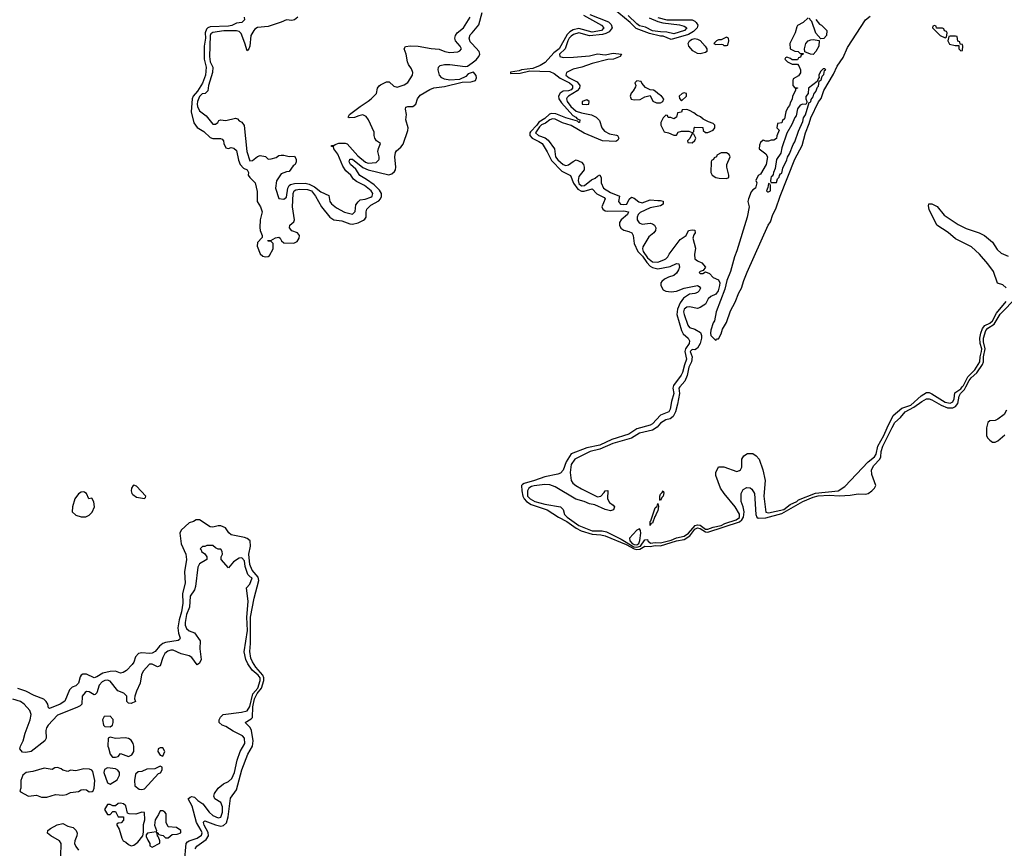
# Model space of a CAD drawing. Header units: inches. Extents: x 2710684 to 2828758, y 857022 to 965663.
# Tile 149 of 256: x 2746563 to 2754040, y 896494 to 902791. Entities that reach past the tile are written whole.
import ezdxf

# ---------------------------------------------------------------- set-up
doc = ezdxf.new("R2010")
doc.units = ezdxf.units.IN
doc.header["$MEASUREMENT"] = 0
for name, color, linetype in [('C7849', 7, 'Continuous'), ('C7859', 7, 'Continuous'), ('C7940', 7, 'Continuous'), ('C7950', 7, 'Continuous')]:
    doc.layers.add(name, color=color, linetype=linetype)

msp = doc.modelspace()

# ---------------------------------------------------------------- linework, layer by layer
at = {"layer": 'C7849', "color": 4}
for points, elevation in [([(2747050, 899202.7), (2747030, 899200.7), (2747010, 899187.6), (2746982.7, 899150), (2746964.2, 899090), (2746962.3, 899050), (2746990, 899025.2), (2747030, 899012.3), (2747065.7, 899014.3), (2747090, 899024.6), (2747112.7, 899047.3), (2747130.9, 899089.1), (2747127.3, 899127.3), (2747110, 899155.3), (2747088.7, 899150), (2747069.4, 899189.4), (2747058.9, 899198.9)], 4), ([(2747430, 899253.6), (2747424, 899250), (2747413, 899230), (2747408.9, 899210), (2747414.4, 899190), (2747421.6, 899181.6), (2747450, 899162.3), (2747510, 899151.3), (2747519.3, 899160.7), (2747521.2, 899170), (2747450, 899247)], 4), ([(2747250, 897497.2), (2747204, 897496), (2747191, 897470), (2747201, 897430), (2747210, 897421), (2747250, 897418), (2747268.9, 897431.1), (2747274, 897450), (2747272.1, 897472.1)], 12), ([(2747250, 897338), (2747234, 897330), (2747232, 897270), (2747238.8, 897258.8), (2747251.3, 897210), (2747267.9, 897187.9), (2747290, 897186.8), (2747310, 897192), (2747330, 897214), (2747390, 897191.3), (2747416, 897204), (2747429, 897231), (2747429.2, 897270), (2747425.2, 897290), (2747410, 897315.3), (2747390, 897329), (2747365.4, 897334.6), (2747290, 897328)], 12), ([(2747650, 897258), (2747630, 897258), (2747614, 897250), (2747612, 897230), (2747630, 897202), (2747650, 897194), (2747666, 897230)], 12), ([(2746850, 897109.2), (2746830, 897105.2), (2746810, 897093.2), (2746750, 897102), (2746662.5, 897077.5), (2746612, 897070), (2746586, 897050), (2746571, 897010), (2746571.3, 896950), (2746564.7, 896930), (2746570, 896922), (2746630, 896891.3), (2746690, 896898), (2746730, 896882), (2746770, 896882), (2746836.4, 896903.6), (2746890, 896898), (2746918, 896902), (2746950, 896918), (2747010, 896926), (2747030, 896938), (2747050, 896942), (2747070, 896938), (2747090, 896922.8), (2747114.8, 896925.2), (2747122, 896930), (2747129, 896950), (2747132.7, 897010), (2747118.4, 897078.4), (2747110, 897089), (2747094.5, 897094.5), (2747050, 897097), (2746990, 897082), (2746950, 897088), (2746930, 897078), (2746890, 897088.7), (2746878.4, 897098.4)], 12), ([(2747230, 897105.2), (2747208.1, 897091.9), (2747202.8, 897070), (2747230, 896992), (2747250, 896982), (2747304.7, 897015.3), (2747322, 897050), (2747322, 897070), (2747309.1, 897089.1), (2747290, 897099)], 12), ([(2747630, 897118), (2747590, 897098), (2747530, 897095.3), (2747490, 897078), (2747463.6, 897076.4), (2747442, 897058), (2747436, 897010), (2747438, 896970), (2747470, 896942.8), (2747490, 896940.7), (2747510, 896946.8), (2747618, 897062), (2747632.9, 897067.1), (2747646, 897090), (2747646, 897110)], 12), ([(2747330, 896837.2), (2747310, 896834), (2747290, 896818), (2747270, 896818), (2747250, 896828), (2747230, 896828), (2747206.8, 896790), (2747230, 896752), (2747250, 896752), (2747270, 896774), (2747290, 896774), (2747310, 896734), (2747352.7, 896732.7), (2747352, 896708), (2747332.7, 896687.3), (2747310, 896686), (2747302, 896678), (2747302, 896670), (2747319.6, 896639.6), (2747338, 896570), (2747350, 896552), (2747370, 896542), (2747390, 896522), (2747410, 896514), (2747430, 896518), (2747460.2, 896539.8), (2747498, 896590), (2747503.1, 896616.9), (2747504.7, 896675.3), (2747514, 896710), (2747510, 896766), (2747490, 896768), (2747446.4, 896753.6), (2747395.3, 896755.3), (2747382, 896762), (2747370, 896818), (2747352.5, 896832.5)], 12), ([(2747650, 896778), (2747630, 896778), (2747618, 896750), (2747591, 896710), (2747586, 896670), (2747602, 896630), (2747599.6, 896620.4), (2747534, 896610), (2747523.6, 896596.4), (2747523.6, 896583.6), (2747535.3, 896555.3), (2747552, 896530), (2747552.7, 896512.7), (2747570, 896502), (2747627.3, 896532.7), (2747628, 896550), (2747618, 896578), (2747610, 896586), (2747608, 896608), (2747602, 896618), (2747614, 896610), (2747618, 896598), (2747651.6, 896591.6), (2747670, 896574), (2747690, 896574), (2747720.4, 896599.6), (2747758, 896602), (2747787.3, 896612.7), (2747788, 896630), (2747752.9, 896652.9), (2747690, 896658), (2747675.3, 896690), (2747676.4, 896756.4), (2747666, 896770)], 12)]:
    msp.add_lwpolyline(points, close=True, dxfattribs=dict(at, elevation=elevation))
for points, elevation in [([(2747895.1, 896490), (2747909.5, 896510), (2747979.6, 896560.4), (2747998.2, 896590), (2747995, 896615), (2747963.5, 896670), (2747959.3, 896690), (2747962.5, 896697.5), (2747970, 896702.8), (2748050, 896671.7), (2748090, 896663.6), (2748112.1, 896667.9), (2748133, 896687), (2748146, 896734), (2748163.9, 896876.1), (2748210, 896938), (2748249.8, 897090.2), (2748296.9, 897210), (2748331.5, 897270), (2748337.4, 897310), (2748324.2, 897390), (2748313.3, 897413.3), (2748275.3, 897450), (2748322, 897478), (2748330, 897487.3), (2748333.4, 897570), (2748346.8, 897630), (2748367.2, 897670), (2748398.5, 897710), (2748416.9, 897770), (2748416.9, 897790), (2748409.1, 897810), (2748356.5, 897870), (2748330.6, 897910.6), (2748319.4, 897939.4), (2748311.4, 897990), (2748315.7, 898050), (2748316.1, 898250), (2748343.9, 898396.1), (2748378.3, 898530), (2748375.1, 898555.1), (2748327.6, 898607.6), (2748309.9, 898650), (2748304.1, 898730), (2748315.8, 898790), (2748313.2, 898830), (2748290, 898848.5), (2748270, 898856.2), (2748170, 898877.2), (2748151.4, 898891.4), (2748126, 898930), (2748090, 898944.2), (2748070, 898945.1), (2748030, 898934.7), (2748010, 898936.9), (2747930, 898991), (2747904.7, 898990), (2747883, 898977), (2747850, 898967.3), (2747790, 898912.8), (2747780.1, 898890), (2747789, 898809), (2747824.9, 898730), (2747830.4, 898690), (2747815.6, 898595.6), (2747819.6, 898510), (2747800.9, 898430), (2747802, 898358), (2747792, 898290), (2747773.6, 898230), (2747764, 898170), (2747768.7, 898128.7), (2747781, 898090), (2747778, 898082), (2747767.1, 898072.9), (2747670, 898059.1), (2747650, 898051), (2747625.3, 898030), (2747591.3, 897988.7), (2747570, 897976.9), (2747550, 897973.7), (2747490, 897980.7), (2747465.3, 897974.7), (2747444, 897950), (2747430, 897908), (2747418, 897890), (2747374.4, 897845.6), (2747350, 897829.2), (2747330, 897824), (2747290, 897839), (2747250, 897838.4), (2747194.7, 897825.3), (2747150, 897797), (2747130, 897789.4), (2747070, 897818), (2747042.5, 897817.5), (2747030.3, 897809.7), (2747023.4, 897796.6), (2747010, 897749.3), (2746990.7, 897730), (2746962.5, 897717.5), (2746942.2, 897697.8), (2746907.2, 897612.8), (2746870, 897589.5), (2746790, 897555.3), (2746781.2, 897561.2), (2746777.2, 897590), (2746765.2, 897610), (2746747.5, 897627.5), (2746674.1, 897654.2), (2746610, 897689.5), (2746550, 897709.6)], 4), ([(2747813.6, 896390), (2747827.8, 896530), (2747837.5, 896542.5), (2747850, 896551.8), (2747910, 896570.4), (2747944.9, 896595.1), (2747949.5, 896610.5), (2747942.3, 896630), (2747906, 896690), (2747874.1, 896814.2), (2747842, 896870), (2747857.2, 896882.8), (2747870, 896886.8), (2747890, 896882.8), (2747917.3, 896857.3), (2747953.1, 896833.1), (2748001.3, 896770), (2748030, 896743.1), (2748070, 896724.9), (2748090, 896730.8), (2748103.6, 896770), (2748104.2, 896810), (2748090, 896842.7), (2748044, 896870), (2748037.2, 896890), (2748042.7, 896910), (2748069.6, 896950.4), (2748110, 896982.8), (2748150, 897000.7), (2748174.3, 897025.7), (2748195.4, 897070), (2748215.8, 897164.2), (2748237.6, 897230), (2748273, 897290), (2748271.5, 897330), (2748256, 897350), (2748183.9, 897383.9), (2748130, 897419.5), (2748102, 897430), (2748078, 897450), (2748078, 897470), (2748088, 897490), (2748109.3, 897510.7), (2748248.2, 897528.2), (2748290, 897539.1), (2748310, 897570.7), (2748332.8, 897667.2), (2748372.7, 897710), (2748389.7, 897770), (2748388.2, 897790), (2748373.3, 897810), (2748328, 897848), (2748295.9, 897895.9), (2748280.4, 897930), (2748268.2, 897988.2), (2748293, 898150), (2748288.8, 898250), (2748298.7, 898370), (2748285.6, 898474.4), (2748310, 898502), (2748328, 898550), (2748314.8, 898554.8), (2748295.5, 898575.5), (2748275.2, 898635.2), (2748270, 898678), (2748250, 898702), (2748230, 898699), (2748187.9, 898672.1), (2748150, 898626), (2748094, 898690), (2748094, 898710), (2748104, 898730), (2748102, 898750), (2748090, 898768), (2748070, 898768), (2748050, 898778), (2748030, 898795.3), (2747984.7, 898795.3), (2747970, 898788), (2747952.7, 898787.3), (2747934, 898770), (2747942, 898762), (2747944.7, 898750), (2747970, 898732), (2747984.7, 898710), (2747984.7, 898690), (2747930, 898655.1), (2747917.1, 898630), (2747897.5, 898482.5), (2747890, 898458), (2747858, 898410), (2747853.4, 898326.6), (2747829, 898270), (2747818.7, 898210), (2747819.5, 898190), (2747830, 898164.9), (2747850, 898146), (2747890, 898131), (2747934.4, 898070), (2747932.2, 898010), (2747942, 897930), (2747930, 897902), (2747910, 897888.7), (2747870, 897944), (2747850, 897957.2), (2747790, 897972.3), (2747730, 898000.7), (2747710, 898000.7), (2747687.4, 897992.6), (2747666.4, 897973.6), (2747650, 897945.2), (2747630, 897882), (2747610, 897874), (2747570, 897893.2), (2747550, 897893.2), (2747499.9, 897840.1), (2747487.5, 897812.5), (2747479.3, 897750), (2747450, 897688), (2747438.8, 897650), (2747436, 897630), (2747442, 897610), (2747410, 897595.3), (2747390, 897598), (2747378, 897610), (2747377.2, 897650), (2747370, 897659), (2747354, 897674), (2747309.6, 897689.6), (2747250, 897765.1), (2747230, 897772.8), (2747210, 897769.6), (2747190, 897758), (2747167.4, 897732.6), (2747150, 897675.3), (2747137.1, 897662.9), (2747130, 897659.3), (2747090, 897683.7), (2747070, 897686), (2747061.7, 897678.3), (2747038.8, 897650), (2747034.8, 897590), (2747022, 897578), (2746996.3, 897563.7), (2746850, 897507), (2746779.5, 897430), (2746767.2, 897410), (2746763.1, 897390), (2746764.4, 897330), (2746753, 897310), (2746650, 897229.5), (2746610, 897220.9), (2746585.1, 897225.1), (2746564.5, 897250), (2746569.5, 897270), (2746589.7, 897310.3), (2746605.7, 897370), (2746644, 897470), (2746651.5, 897510), (2746641, 897541), (2746597.2, 897590), (2746570, 897609.4), (2746510, 897627.3)], 8), ([(2746875.1, 896435.1), (2746878, 896530), (2746865.2, 896550), (2746799, 896590), (2746775.3, 896610), (2746778, 896630), (2746796.5, 896643.5), (2746847.2, 896672.8), (2746890, 896682.8), (2746930, 896662.8), (2746970, 896651), (2746991, 896630), (2746998.8, 896610), (2746997.3, 896590), (2746982, 896550), (2746980.5, 896530), (2746988.8, 896508.8), (2747010, 896479.1)], 8)]:
    msp.add_lwpolyline(points, dxfattribs=dict(at, elevation=elevation))
at = {"layer": 'C7859', "color": 4}
for points, elevation in [([(2751525.6, 900000), (2751524.2, 899990), (2751532, 899950), (2751512.4, 899890), (2751502.3, 899830), (2751491.8, 899810), (2751430, 899784.8), (2751370, 899720.4), (2751350, 899709.8), (2751250, 899681.2), (2751190, 899640.7), (2751059, 899601), (2750970, 899557.8), (2750870, 899537.3), (2750750, 899491.2), (2750714, 899430), (2750691.5, 899368.5), (2750670, 899344.4), (2750650, 899336.5), (2750550, 899317.7), (2750471.9, 899288.1), (2750394.4, 899265.6), (2750382, 899258), (2750375.2, 899250), (2750375.3, 899210), (2750383, 899170), (2750393.9, 899150), (2750412.2, 899130), (2750447.8, 899107.8), (2750570, 899067.3), (2750654.6, 899010), (2750718.7, 898978.7), (2750790, 898926.6), (2750826.9, 898906.9), (2750910, 898880.7), (2750975.3, 898875.3), (2751010, 898867.5), (2751170, 898802.7), (2751229.7, 898769.7), (2751250, 898765.8), (2751271.8, 898768.2), (2751310, 898789.5), (2751350, 898786.7), (2751390, 898795), (2751430, 898793.6), (2751550, 898829.5), (2751610, 898840.6), (2751651.1, 898868.9), (2751690, 898918.3), (2751710, 898928.4), (2751730, 898925), (2751770, 898898.4), (2751790, 898897.7), (2752030, 898976), (2752047, 898990), (2752059, 899010), (2752064.2, 899050), (2752058.5, 899090), (2752043.2, 899130), (2752041.2, 899190), (2752058.3, 899221.7), (2752084, 899236), (2752110, 899232.6), (2752123, 899223), (2752143.5, 899190), (2752153.7, 899030), (2752161.3, 899010), (2752170, 899003.5), (2752230, 899005.9), (2752350, 899039.3), (2752510, 899129), (2752590, 899161.8), (2752627.6, 899172.4), (2752710, 899177.9), (2752790, 899171.9), (2752870, 899178.4), (2752930, 899188.6), (2752990, 899186), (2753006, 899190), (2753034.3, 899210), (2753053.6, 899230), (2753065.1, 899250), (2753034.5, 899334.5), (2753032.3, 899370), (2753050, 899402.4), (2753094.2, 899450), (2753102.8, 899470), (2753105.5, 899510), (2753117.4, 899550), (2753187.6, 899692.4), (2753210, 899728.8), (2753251.8, 899768.2), (2753288.1, 899811.9), (2753353.7, 899846.3), (2753413.6, 899890), (2753450, 899909.1), (2753470, 899909.1), (2753490, 899901.3), (2753562, 899862), (2753610, 899841.6), (2753650, 899842.2), (2753670, 899852.7), (2753686.3, 899873.7), (2753696.4, 899930), (2753708.5, 899950), (2753739.2, 899980.8), (2753749, 900000)], 4), ([(2751577.2, 900000), (2751568.8, 899990), (2751573.4, 899950), (2751558.3, 899870), (2751542.7, 899810), (2751525.2, 899774.8), (2751503, 899757), (2751470, 899749.4), (2751450, 899738.4), (2751430, 899723.7), (2751404.8, 899695.2), (2751370, 899672.8), (2751270, 899649.6), (2751208.6, 899611.4), (2751068, 899570), (2750970, 899526.4), (2750894.8, 899510), (2750779.1, 899450), (2750750.4, 899410), (2750743, 899350), (2750750.8, 899290), (2750762.8, 899270), (2750786, 899250), (2750830, 899224.9), (2750950, 899165.5), (2750975.3, 899170), (2751002.7, 899197.3), (2751010, 899211.3), (2751030, 899214), (2751027.3, 899150), (2751042.8, 899122.8), (2751070, 899102.8), (2751079.1, 899090), (2751073.4, 899066.6), (2751050, 899059.5), (2751009.7, 899069.7), (2750930, 899104.2), (2750890, 899111.8), (2750848.7, 899130), (2750787.2, 899147.2), (2750630, 899242), (2750590, 899257), (2750550, 899258.4), (2750470, 899249.6), (2750450, 899242.9), (2750430.7, 899230), (2750419.3, 899210), (2750419.5, 899170), (2750439.1, 899150), (2750474.8, 899130), (2750552, 899110), (2750671.3, 899090), (2750691, 899070), (2750699.3, 899030), (2750720.4, 899010), (2750810, 898946.4), (2750910, 898907.8), (2750985.6, 898905.6), (2751018.2, 898898.2), (2751130, 898844), (2751226.3, 898786.3), (2751250, 898781.4), (2751276.8, 898790), (2751310, 898839.1), (2751330, 898841), (2751333.4, 898830), (2751353.9, 898813.9), (2751390, 898819), (2751430, 898816), (2751450, 898820.5), (2751510, 898836.1), (2751550, 898852.3), (2751610, 898865.3), (2751642.5, 898890), (2751691.6, 898948.4), (2751710, 898952.9), (2751730, 898949.5), (2751770, 898920.1), (2751790, 898918.9), (2751830, 898934.6), (2751890, 898947.2), (2751917.2, 898962.8), (2752003.7, 898990), (2752030, 899008), (2752030, 899034), (2751997.2, 899090), (2751913.2, 899190), (2751885.2, 899230), (2751850, 899326), (2751848.7, 899350), (2751870, 899392), (2751910, 899392), (2752010, 899358), (2752030, 899364.7), (2752038, 899370), (2752048, 899390), (2752048.4, 899451.6), (2752063.1, 899476.9), (2752090, 899494), (2752130, 899494), (2752156.9, 899476.9), (2752178, 899450), (2752206, 899370), (2752224.7, 899290), (2752214.8, 899170), (2752230, 899047.7), (2752250, 899044.2), (2752367, 899070), (2752414.2, 899105.8), (2752464.7, 899130), (2752478.3, 899141.7), (2752605.9, 899194.1), (2752778, 899210), (2752830, 899244.7), (2753006, 899430), (2753055.8, 899470), (2753066.6, 899490), (2753078.7, 899550), (2753124.5, 899630), (2753149.8, 899690), (2753197.6, 899782.4), (2753261.4, 899838.6), (2753330, 899862.5), (2753410, 899931.5), (2753450, 899957.1), (2753470, 899958), (2753490, 899948.8), (2753590, 899885.6), (2753630, 899876.9), (2753650, 899886), (2753658.8, 899910), (2753664.9, 899955.1), (2753710, 899986.8), (2753721.3, 900000)], 8), ([(2754057.6, 899822.4), (2754038.4, 899790), (2753990, 899754.8), (2753970, 899746), (2753930, 899743.5), (2753914, 899730), (2753904.2, 899690), (2753905.2, 899630), (2753912.7, 899612.7), (2753930, 899594.9), (2753950, 899580.5), (2753970, 899580.5), (2753990, 899590.5), (2754043.6, 899636.4)], 4)]:
    msp.add_lwpolyline(points, dxfattribs=dict(at, elevation=elevation))
for points, elevation in [([(2751430, 899138), (2751424.7, 899144.7), (2751425.1, 899170), (2751430, 899184.7), (2751443.2, 899196.8), (2751450, 899211), (2751455.5, 899195.5), (2751450.6, 899170.6), (2751439.8, 899160.2)], 8), ([(2751350, 898946), (2751350, 898978), (2751356.5, 898983.5), (2751390, 899082), (2751404.7, 899095.3), (2751410, 899114), (2751413.2, 899093.2), (2751410, 899058), (2751398.5, 899041.5), (2751390, 899015.3), (2751385.4, 899014.6), (2751370, 898965.2), (2751358, 898962)], 8), ([(2751270, 898921.2), (2751250, 898912.3), (2751194.9, 898850), (2751195.6, 898830), (2751215.2, 898810), (2751230, 898802.6), (2751250, 898800.8), (2751264.8, 898810), (2751272.6, 898832.6), (2751279.7, 898890), (2751278, 898910)], 12)]:
    msp.add_lwpolyline(points, close=True, dxfattribs=dict(at, elevation=elevation))
at = {"layer": 'C7940', "color": 4}
for points, elevation in [([(2748268.5, 902810), (2748270.6, 902790), (2748251.4, 902768.6), (2748210, 902764.2), (2748173.6, 902746.4), (2748150, 902741.2), (2748010, 902737.3), (2747991.1, 902728.9), (2747982, 902718), (2747973, 902690), (2747974.5, 902650), (2747963.2, 902590), (2747964.6, 902490), (2747979.7, 902430), (2747973.2, 902370), (2747952.6, 902307.4), (2747913.3, 902246.7), (2747881.8, 902210), (2747872.3, 902190), (2747866.3, 902090), (2747886.7, 902006.7), (2747911.8, 901971.8), (2747961.4, 901941.4), (2748010, 901894.4), (2748030, 901887.2), (2748087.3, 901887.3), (2748102, 901882), (2748110.8, 901870.8), (2748114.8, 901850), (2748130, 901818), (2748150, 901811), (2748170, 901818.8), (2748190, 901814.8), (2748210, 901798), (2748224, 901724), (2748238.8, 901690), (2748263, 901663), (2748291, 901650), (2748301, 901630), (2748298.8, 901610), (2748310, 901591.3), (2748350.9, 901550.9), (2748366.2, 901486.2), (2748366, 901410), (2748391.7, 901370), (2748404.9, 901330), (2748390.5, 901270), (2748388, 901212), (2748388.5, 901190), (2748404.7, 901150), (2748403.6, 901136.4), (2748370, 901097.2), (2748367.9, 901070), (2748390, 901010.6), (2748410, 900993), (2748430, 900987.7), (2748450, 900990.8), (2748460.9, 900999.1), (2748489.2, 901050), (2748488, 901090), (2748470, 901108), (2748451.3, 901108.7), (2748447.3, 901112.7), (2748470, 901112), (2748505.6, 901134.4), (2748530, 901138), (2748542, 901130), (2748551.3, 901110), (2748570, 901096), (2748646.3, 901093.7), (2748670, 901106), (2748685.2, 901130), (2748689, 901150), (2748674, 901170), (2748630, 901185.2), (2748613.2, 901210), (2748615.3, 901230), (2748644.1, 901255.9), (2748649.5, 901270.5), (2748635.8, 901370), (2748636.8, 901416.8), (2748639.8, 901470), (2748648.6, 901491.4), (2748661.3, 901498.7), (2748690, 901503), (2748750, 901500.6), (2748778.9, 901490), (2748810.2, 901450), (2748854.4, 901370), (2748918.4, 901290), (2748950, 901270.3), (2749010, 901262.7), (2749070, 901239.7), (2749090, 901237.8), (2749132.9, 901247.1), (2749173.6, 901266.4), (2749184.1, 901275.9), (2749193.7, 901290), (2749193.5, 901330), (2749198.3, 901350), (2749230, 901382.7), (2749290, 901413.7), (2749304, 901430), (2749311.7, 901448.3), (2749309.8, 901470), (2749295.3, 901495.3), (2749254.7, 901534.7), (2749197.3, 901577.3), (2749147.1, 901607.1), (2749114.7, 901654.7), (2749075.6, 901690), (2749065.4, 901710), (2749069.7, 901730.3), (2749090, 901730.3), (2749168.2, 901668.2), (2749210, 901650.2), (2749367, 901613), (2749390, 901620.5), (2749410, 901637.3), (2749417.6, 901650), (2749420.5, 901670), (2749411.1, 901750), (2749418, 901782), (2749424.9, 901795.1), (2749458, 901822), (2749475.4, 901844.6), (2749511, 901950), (2749514.5, 901970), (2749496.4, 902030), (2749500.5, 902070), (2749492.7, 902110), (2749494.6, 902125.4), (2749510, 902130.8), (2749550, 902131), (2749571.3, 902148.7), (2749585.2, 902190), (2749603.9, 902216.1), (2749678.9, 902261.1), (2749707.2, 902272.8), (2749790, 902282.3), (2749923.2, 902316.8), (2749990, 902318.7), (2750000, 902322)], 4), ([(2748674.8, 902810), (2748650, 902789.4), (2748630, 902786), (2748590, 902789.2), (2748548.8, 902771.2), (2748450, 902739.6), (2748370, 902731.1), (2748350, 902719.6), (2748340.4, 902710), (2748319.3, 902670), (2748310.6, 902590), (2748302.8, 902570), (2748290, 902554), (2748273.1, 902613.1), (2748245.1, 902685.1), (2748230, 902700.7), (2748210, 902705.1), (2748113.5, 902706.5), (2748030, 902693.5), (2748015.9, 902684.1), (2748009.3, 902670), (2748004, 902510), (2748010, 902471), (2748028.8, 902430), (2748028.5, 902390), (2747997.1, 902290), (2747990.8, 902250), (2747971.3, 902230), (2747950, 902226.6), (2747930, 902206.6), (2747913.7, 902170), (2747910.4, 902150), (2747914.4, 902130), (2747930, 902097.3), (2747979.1, 902059.1), (2748030, 901998), (2748050, 901998), (2748068, 902010), (2748075.3, 902024.7), (2748089, 902031), (2748130, 902024.9), (2748202, 902042), (2748218, 902038), (2748230, 902022), (2748250, 902012), (2748267.3, 901987.3), (2748288.8, 901790), (2748310, 901718.8), (2748330, 901721), (2748370, 901751.3), (2748390, 901758), (2748430, 901752), (2748450, 901732), (2748472.7, 901732.7), (2748510, 901744.7), (2748530, 901758), (2748550, 901762), (2748570, 901762), (2748610, 901752), (2748650, 901754), (2748662, 901730), (2748662, 901710), (2748654, 901690), (2748639.6, 901680.4), (2748610, 901638), (2748590, 901635.3), (2748550, 901619), (2748514, 901566), (2748506.8, 901510), (2748532, 901432), (2748570, 901426.8), (2748590, 901441), (2748599.5, 901510), (2748609.6, 901530.4), (2748621, 901539), (2748650, 901546.7), (2748732, 901548), (2748760.3, 901540.3), (2748801.2, 901521.2), (2748850, 901483.8), (2748910, 901454.8), (2748918.8, 901410), (2748930, 901391.3), (2748970, 901361), (2749030, 901327.3), (2749090, 901312), (2749110, 901334), (2749116.5, 901383.5), (2749132.5, 901407.5), (2749150, 901421), (2749186.8, 901426.8), (2749230, 901443), (2749241.2, 901450), (2749246, 901470), (2749232.3, 901490), (2749181.2, 901530), (2749120.8, 901560.8), (2749098.4, 901578.4), (2749077.2, 901610), (2749041.2, 901641.2), (2749017.4, 901677.4), (2748979, 901770), (2748948, 901810), (2748946, 901826), (2748930, 901828), (2748930, 901834), (2748950, 901834), (2748958, 901842), (2748986.3, 901853.7), (2749033.8, 901853.8), (2749050, 901847.7), (2749130, 901755.5), (2749190, 901707), (2749210, 901700.4), (2749270, 901706.8), (2749290, 901724.7), (2749294, 901730), (2749294, 901750), (2749283.7, 901790), (2749287.2, 901812.8), (2749302, 901850), (2749274, 901870), (2749260.9, 901890), (2749254.5, 901910), (2749255.1, 901935.1), (2749213.2, 902030), (2749194.9, 902054.9), (2749170, 902067), (2749138.8, 902061.2), (2749106.6, 902046.6), (2749064.7, 902044.7), (2749058, 902050), (2749069, 902070), (2749148.2, 902131.8), (2749210, 902170.6), (2749231.2, 902188.8), (2749273.2, 902230), (2749281.2, 902270), (2749292.5, 902287.5), (2749304.1, 902295.9), (2749350, 902318.8), (2749370, 902318.8), (2749405.7, 902285.7), (2749430, 902279.3), (2749483.9, 902296.1), (2749510, 902314), (2749546, 902370), (2749549.2, 902390), (2749538, 902418), (2749515.3, 902450), (2749508.7, 902470), (2749499, 902530), (2749482, 902570), (2749494, 902586), (2749530, 902593.4), (2749590, 902590.8), (2749689.1, 902570.9), (2749750, 902566.8), (2749792, 902550), (2749830, 902542), (2749890, 902547.7), (2749904.7, 902555.3), (2749918, 902570), (2749908.7, 902590), (2749873.2, 902630), (2749868.7, 902650), (2749873.2, 902670), (2749885.2, 902690), (2749934, 902730), (2749985.3, 902810)], 8), ([(2750000, 902606.4), (2749983.7, 902623.7), (2749975.4, 902650), (2749985.3, 902674.7), (2750000, 902692)], 4), ([(2750000, 902389.2), (2749970, 902379), (2749950, 902359.3), (2749903.4, 902336.6), (2749830, 902332), (2749790, 902338.3), (2749769.7, 902349.7), (2749751.3, 902370), (2749740.5, 902410), (2749744.5, 902430), (2749756.9, 902443.1), (2749790, 902450.4), (2749830, 902450.4), (2749946, 902434), (2749963.2, 902436.8), (2750000, 902464)], 4)]:
    msp.add_lwpolyline(points, dxfattribs=dict(at, elevation=elevation))
at = {"layer": 'C7950', "color": 4}
for points, elevation in [([(2751410, 902808.5), (2751478, 902790), (2751670, 902788.8), (2751690, 902780.4), (2751701.6, 902770), (2751712.4, 902750), (2751708.2, 902730), (2751679.3, 902700.7), (2751642.2, 902677.8), (2751510, 902641.3), (2751450, 902666.6), (2751430, 902666.9), (2751344.9, 902684.9), (2751244.6, 902724.6), (2751199.8, 902770), (2751070, 902875.1)], 8), ([(2750000, 902692), (2750050, 902751), (2750075.5, 902844.5)], 4), ([(2750844.2, 902824.2), (2750982.4, 902750), (2750999.5, 902730), (2750982, 902710), (2750910, 902696.5), (2750810, 902723.9), (2750765.9, 902714.1), (2750740.8, 902699.2), (2750721, 902679), (2750659.1, 902570), (2750620, 902540), (2750554.5, 902465.5), (2750516.5, 902443.5), (2750459.9, 902420.1), (2750374, 902410), (2750357.3, 902402.7), (2750290, 902391.2), (2750290, 902382), (2750363.4, 902383.4), (2750436.5, 902403.5), (2750590, 902397), (2750621.1, 902381.1), (2750666.4, 902346.4), (2750738.7, 902310), (2750756.4, 902296.4), (2750762, 902290), (2750762, 902270), (2750750, 902258.7), (2750730, 902250.8), (2750690, 902247.6), (2750667.2, 902232.8), (2750655.8, 902210), (2750658.6, 902190), (2750678.8, 902158.8), (2750764, 902064), (2750786.8, 902050), (2750796.8, 902036.8), (2750816, 902030), (2750814, 902010), (2750810.5, 902009.5), (2750800.4, 902020.4), (2750710, 902046), (2750635.2, 902075.2), (2750602, 902078), (2750587, 902073), (2750550, 902041.2), (2750506.6, 902013.4), (2750490.9, 901989.1), (2750442.3, 901937.7), (2750437.4, 901930), (2750436.9, 901910), (2750455.8, 901890), (2750506.5, 901866.5), (2750530.1, 901850.1), (2750570, 901788), (2750600.6, 901720.6), (2750680.1, 901640.1), (2750746, 901606), (2750768.2, 901548.2), (2750802.3, 901502.3), (2750830, 901488.5), (2750850, 901487.6), (2750910, 901506), (2750946.6, 901466.6), (2751000.9, 901440.9), (2751010.4, 901430), (2750983.6, 901370), (2750992.4, 901350), (2751010, 901339.6), (2751030, 901335.8), (2751150, 901338.6), (2751186.8, 901330), (2751178, 901310), (2751130, 901269.6), (2751118.3, 901250), (2751118.3, 901230), (2751127.7, 901207.7), (2751150, 901190.3), (2751190, 901182.3), (2751212.4, 901170), (2751222.6, 901150), (2751230.2, 901090), (2751258.5, 901030), (2751293.3, 900993.3), (2751325, 900945), (2751350, 900919.1), (2751370, 900908), (2751410, 900896.5), (2751503.6, 900916.4), (2751550, 900938.4), (2751570, 900934.8), (2751573.4, 900910), (2751566.7, 900890), (2751550, 900863.6), (2751531.8, 900848.2), (2751490, 900835.1), (2751460.2, 900819.8), (2751438.6, 900801.4), (2751431.8, 900790), (2751433.1, 900770), (2751450, 900738.4), (2751470, 900727.2), (2751510, 900721.7), (2751551, 900729), (2751610, 900751.8), (2751710, 900770.4), (2751724, 900764), (2751734, 900750), (2751724, 900730), (2751710, 900718), (2751690, 900709.6), (2751650, 900706), (2751604.8, 900675.2), (2751580, 900640), (2751557.6, 900590), (2751553.4, 900550), (2751587.9, 900427.9), (2751602.6, 900402.6), (2751638.7, 900370), (2751648.9, 900350), (2751646.3, 900330), (2751618.5, 900290), (2751615, 900270), (2751627.9, 900210), (2751610.9, 900169.1), (2751597.2, 900110), (2751587.4, 900090), (2751527.1, 900010), (2751525.6, 900000)], 4), ([(2750893, 902830), (2751034.8, 902774.8), (2751054, 902754), (2751062.4, 902730), (2751040.4, 902699.6), (2751015.1, 902684.9), (2750990, 902677.5), (2750890, 902668.7), (2750810, 902691.6), (2750770, 902679.3), (2750750, 902666.9), (2750736.9, 902650), (2750725.4, 902630), (2750706.3, 902570), (2750663.7, 902530), (2750664.9, 902510), (2750690, 902503.1), (2750770, 902506.4), (2750890, 902517), (2750950, 902530.3), (2751010, 902524), (2751070, 902535.5), (2751134, 902530), (2751122, 902510), (2751072, 902490), (2751030, 902487.3), (2750910, 902457), (2750831.3, 902430), (2750766.1, 902413.9), (2750714.8, 902390), (2750710.6, 902370), (2750735.5, 902350), (2750797.6, 902317.6), (2750817.3, 902290), (2750813.4, 902270), (2750797.1, 902250), (2750730.6, 902210), (2750720.6, 902199.4), (2750714.9, 902190), (2750720.3, 902170), (2750748, 902130), (2750790, 902096.5), (2750830, 902082.8), (2750906.7, 902066.7), (2750940.7, 902050), (2750966, 902026), (2750983.1, 901970), (2751003.7, 901943.7), (2751043.4, 901923.4), (2751094.3, 901914.3), (2751102.8, 901910), (2751114, 901890), (2751105.5, 901874.5), (2751090, 901865.6), (2750989, 901870), (2750850, 901928), (2750750, 901986), (2750686, 902006), (2750630, 902036), (2750610, 902038.5), (2750590, 902031), (2750555.4, 902004.6), (2750527, 901993), (2750510, 901975.6), (2750480.3, 901930), (2750503, 901910), (2750552.7, 901892.7), (2750576.3, 901876.3), (2750624.4, 901810), (2750632.2, 901750), (2750650, 901724.9), (2750690, 901690.6), (2750710, 901683.8), (2750730, 901688), (2750765.8, 901714.2), (2750790, 901725.5), (2750830, 901707.7), (2750843.8, 901690), (2750850.6, 901669.4), (2750850.8, 901650), (2750810, 901599), (2750804.6, 901570), (2750810, 901546.4), (2750830, 901529), (2750851.8, 901530), (2750905.7, 901574.3), (2750933.8, 901586.2), (2750950, 901601), (2750970, 901611), (2750978.8, 901590), (2750979.1, 901550), (2750996.3, 901510), (2751050, 901478.4), (2751118, 901450), (2751111, 901410), (2751124.7, 901390), (2751150, 901386.7), (2751172.7, 901390), (2751192.7, 901427.3), (2751210, 901441), (2751230, 901434), (2751265.8, 901405.8), (2751290, 901398), (2751350, 901422.8), (2751410, 901416), (2751430, 901418), (2751450, 901412), (2751451, 901390), (2751430, 901375.3), (2751350, 901361.2), (2751275.3, 901324.7), (2751260.5, 901310), (2751253, 901290), (2751253.4, 901270), (2751266.4, 901246.4), (2751290, 901238), (2751350, 901244.9), (2751370, 901239.1), (2751382.8, 901230), (2751393.4, 901210), (2751390.6, 901190), (2751379.1, 901170), (2751340.4, 901139.6), (2751295.5, 901064.5), (2751292.7, 901050), (2751298, 901030), (2751330, 900982), (2751370, 900952), (2751410, 900948.7), (2751454.2, 900965.8), (2751470, 900974), (2751486, 900990), (2751496, 901010), (2751580.1, 901119.9), (2751624, 901150), (2751642, 901190), (2751670, 901194.8), (2751691.3, 901191.3), (2751692, 901172), (2751682.8, 901157.2), (2751676.3, 901130), (2751695.9, 901055.9), (2751687.7, 901007.7), (2751690, 900974), (2751710, 900958), (2751743.6, 900943.6), (2751772, 900910), (2751754, 900886), (2751730, 900878), (2751722, 900870), (2751730, 900862), (2751750, 900862), (2751770, 900874), (2751801, 900861), (2751830, 900831.3), (2751870, 900814.8), (2751879.3, 900790), (2751878, 900770), (2751867.2, 900730), (2751850, 900705.6), (2751812.8, 900687.2), (2751791, 900670), (2751770.8, 900630), (2751758.8, 900621.2), (2751730, 900602.7), (2751710, 900597.2), (2751650, 900609.4), (2751630, 900607), (2751608.7, 900590), (2751604.9, 900570), (2751608.4, 900550), (2751636, 900470), (2751650, 900451.3), (2751690, 900438.8), (2751733.3, 900413.3), (2751742, 900390), (2751740.8, 900370), (2751730.1, 900329.9), (2751710, 900293.6), (2751690, 900282), (2751670, 900283.7), (2751654, 900270), (2751669, 900230), (2751665.8, 900190), (2751645.5, 900150), (2751632, 900088), (2751615.2, 900044.8), (2751577.2, 900000)], 8), ([(2751344.5, 902804.5), (2751410, 902776.8), (2751446.8, 902766.8), (2751572.7, 902752.7), (2751610, 902742.4), (2751630.4, 902730), (2751610.7, 902710), (2751530, 902682.2), (2751477.3, 902697.3), (2751430, 902697.5), (2751370, 902707.2), (2751314.6, 902734.6), (2751270, 902745), (2751250, 902758.4), (2751182.8, 902822.8)], 4), ([(2752550, 902806), (2752514, 902770), (2752470, 902746), (2752463.6, 902736.4), (2752451.3, 902690), (2752411.3, 902610), (2752414, 902570), (2752450, 902552), (2752474, 902550), (2752490, 902534), (2752514, 902534), (2752510, 902526), (2752498, 902522), (2752492.7, 902507.3), (2752478, 902502), (2752470, 902486), (2752430, 902486), (2752416.4, 902496.4), (2752390, 902506), (2752378, 902502), (2752374, 902490), (2752394, 902470), (2752410, 902462), (2752430, 902454), (2752470, 902454), (2752479.6, 902439.6), (2752492, 902410), (2752492, 902388), (2752476.9, 902363.1), (2752438, 902342), (2752434, 902330), (2752434, 902290), (2752450, 902274), (2752470, 902274), (2752470.8, 902270), (2752454, 902266), (2752454, 902254), (2752431.1, 902208.9), (2752430, 902186), (2752416, 902164), (2752410, 902138), (2752396, 902124), (2752382, 902090), (2752370, 902038), (2752356, 902024), (2752350, 902008), (2752318, 902002), (2752314, 901970), (2752330.6, 901950.6), (2752312.7, 901907.3), (2752310, 901889), (2752290, 901875.3), (2752270, 901875.3), (2752250, 901868.7), (2752230, 901868.7), (2752210, 901875.3), (2752190, 901858), (2752181.4, 901838.6), (2752178, 901810), (2752230, 901772), (2752242, 901750), (2752230.8, 901690.8), (2752190, 901618), (2752170, 901606), (2752154, 901570), (2752162, 901550), (2752151, 901510), (2752130, 901498), (2752116.9, 901483.1), (2752098, 901430), (2752092, 901410), (2752102.8, 901370), (2752088, 901290), (2752010, 901034), (2751991.8, 900990), (2751962.2, 900877.8), (2751932, 900810), (2751917.6, 900742.4), (2751853.4, 900570), (2751838.5, 900501.5), (2751830, 900488), (2751811.3, 900431.3), (2751808.1, 900408.1), (2751811.1, 900391.1), (2751850, 900354), (2751855.3, 900364.7), (2751870, 900366.8), (2751890, 900404.7), (2751900.5, 900439.5), (2751931, 900489), (2751961.5, 900578.5), (2751996.3, 900643.7), (2752023.5, 900716.5), (2752045.6, 900750), (2752062, 900810), (2752086.9, 900873.1), (2752246.6, 901230), (2752264, 901256), (2752281.6, 901310), (2752305.4, 901354.6), (2752338.7, 901450), (2752450, 901730.8), (2752504.5, 901835.5), (2752530, 901931), (2752558, 902002), (2752570, 902046), (2752630, 902166), (2752648.4, 902191.6), (2752670, 902254), (2752742.7, 902377.3), (2752770, 902438.8), (2752816.6, 902503.4), (2752850, 902578.8), (2752987, 902790), (2753021.2, 902818.8)], 12), ([(2752610, 902791.3), (2752638, 902758), (2752652, 902750), (2752692, 902710), (2752690.7, 902670.7), (2752670, 902648), (2752646, 902646), (2752609, 902689), (2752578, 902778), (2752566, 902790), (2752562, 902802)], 12), ([(2750000, 902464), (2750030, 902486.3), (2750049.7, 902510), (2750057.3, 902530), (2750053.3, 902550), (2750000, 902606.4)], 4), ([(2750000, 902322), (2750023.7, 902330), (2750031.6, 902348.4), (2750030, 902368), (2750010, 902392.7), (2750000, 902389.2)], 4), ([(2754053.3, 900753.3), (2754030, 900776), (2753989.4, 900789.4), (2753958, 900878), (2753916.3, 900936.3), (2753853.2, 901010), (2753790, 901063.7), (2753670, 901126), (2753613.6, 901173.6), (2753528, 901230), (2753469.5, 901349.5), (2753464.7, 901375.3), (2753468, 901392), (2753490, 901391.3), (2753530.4, 901370.4), (2753584.7, 901304.7), (2753690, 901234), (2753750, 901203), (2753850, 901170.8), (2753890, 901150.8), (2753950, 901101), (2753985.5, 901045.5), (2754017.7, 901017.7), (2754070, 900994.9)], 8), ([(2753749, 900000), (2753774.5, 900050), (2753789.9, 900070.1), (2753831.8, 900108.2), (2753875.9, 900170), (2753882.3, 900190), (2753882.4, 900230), (2753895.8, 900290), (2753882.9, 900342.9), (2753883, 900370), (2753900.7, 900430), (2753914.2, 900445.8), (2753962.3, 900477.7), (2754008.1, 900551.9), (2754136.5, 900683.5)], 4), ([(2753721.3, 900000), (2753729.8, 900010), (2753762.7, 900077.3), (2753817, 900130), (2753854.1, 900190), (2753857, 900230), (2753868.2, 900270), (2753869, 900290), (2753857, 900330), (2753855.4, 900370), (2753861.8, 900410), (2753875.2, 900444.8), (2753892.3, 900467.7), (2753930, 900484.8), (2753950, 900501.8), (2753979.9, 900560.1), (2754055.4, 900650)], 8)]:
    msp.add_lwpolyline(points, dxfattribs=dict(at, elevation=elevation))
for points, elevation in [([(2753510, 902746), (2753498, 902742), (2753494, 902730), (2753554, 902670), (2753590, 902654), (2753602, 902658), (2753606, 902690), (2753602, 902702), (2753587.3, 902707.3), (2753582, 902722), (2753570, 902726), (2753526, 902726), (2753522, 902742)], 12), ([(2751730, 902532), (2751710, 902534.2), (2751674.3, 902554.3), (2751643.8, 902590), (2751640.3, 902610), (2751648.8, 902631.2), (2751670, 902643.9), (2751690, 902647.1), (2751710, 902642.7), (2751730, 902632), (2751769, 902590), (2751780.8, 902570), (2751781.3, 902550), (2751770, 902541.1)], 8), ([(2751930, 902658), (2751890, 902638), (2751870, 902638), (2751854, 902630), (2751834, 902610), (2751850, 902602), (2751890, 902604.7), (2751902, 902602), (2751910, 902594), (2751930, 902594), (2751942, 902598), (2751948, 902630), (2751946, 902650)], 12), ([(2752590, 902526), (2752568.4, 902528.4), (2752526, 902546), (2752522, 902570), (2752534, 902610), (2752550, 902631.3), (2752570, 902638), (2752590, 902641), (2752634, 902634), (2752631, 902590), (2752610, 902548)], 12), ([(2753670, 902666), (2753630, 902666), (2753618, 902662), (2753612, 902630), (2753625.4, 902605.4), (2753666, 902594), (2753694, 902594), (2753694, 902570), (2753710, 902554), (2753722, 902558), (2753726, 902590), (2753722, 902602), (2753706, 902606), (2753702, 902622), (2753687.3, 902627.3), (2753682, 902662)], 12), ([(2752678, 902418), (2752663.6, 902416.4), (2752643.6, 902396.4), (2752632, 902370), (2752634, 902346), (2752630, 902346), (2752618, 902322), (2752554, 902270), (2752552, 902230), (2752532.7, 902207.3), (2752532, 902190), (2752542, 902170), (2752539.6, 902160.4), (2752532.7, 902147.3), (2752510, 902148), (2752490, 902142), (2752470, 902113.2), (2752459.9, 902060.1), (2752450, 902048.7), (2752426.6, 901993.4), (2752390, 901928.7), (2752350, 901818), (2752343.5, 901776.5), (2752310, 901728), (2752301, 901659), (2752286.8, 901630), (2752285.4, 901614.6), (2752278, 901602), (2752270, 901598), (2752266.4, 901586.4), (2752263.6, 901563.6), (2752270, 901554), (2752310, 901554), (2752318, 901582), (2752330, 901594), (2752332.7, 901607.3), (2752341.2, 901618.8), (2752350, 901624.7), (2752358.6, 901661.4), (2752390, 901724.7), (2752394, 901746), (2752410, 901771.3), (2752437.7, 901842.3), (2752450, 901862.8), (2752477.1, 901942.9), (2752510, 902018), (2752515.3, 902044.7), (2752530, 902066.8), (2752558, 902162), (2752570, 902166), (2752574.8, 902185.2), (2752590, 902204.7), (2752594.8, 902225.2), (2752610, 902244.7), (2752622, 902278), (2752630, 902286), (2752635.3, 902324.7), (2752650, 902334), (2752658, 902362), (2752670, 902374), (2752675.3, 902404.7), (2752686, 902410)], 16), ([(2751250, 902326), (2751234, 902310), (2751242, 902290), (2751239.6, 902280.4), (2751222, 902250), (2751206.4, 902233.6), (2751198, 902210), (2751207.3, 902187.3), (2751230, 902182.8), (2751274.6, 902185.4), (2751310, 902204.7), (2751350, 902214), (2751371.6, 902171.6), (2751399.6, 902159.6), (2751430, 902158), (2751448, 902170), (2751455.3, 902190), (2751438, 902210), (2751409, 902229), (2751390, 902248), (2751376.4, 902256.4), (2751350, 902258), (2751316.4, 902276.4), (2751287.3, 902307.3), (2751282, 902322)], 12), ([(2750870, 902182), (2750834, 902170), (2750834, 902150), (2750870, 902146), (2750886, 902150), (2750888, 902170)], 12), ([(2751610, 902235.3), (2751594, 902230), (2751572, 902210), (2751572.7, 902192.7), (2751590, 902174), (2751628, 902210), (2751626, 902230)], 12), ([(2751630, 902108), (2751594, 902106), (2751590, 902088), (2751558, 902082), (2751552, 902050), (2751530, 902038), (2751507.3, 902047.3), (2751488.4, 902048.4), (2751482, 902062), (2751470, 902066), (2751450, 902046), (2751432, 902010), (2751432, 901990), (2751458, 901938), (2751490, 901932), (2751530, 901914), (2751550, 901914), (2751564, 901936), (2751590, 901944.7), (2751643.6, 901943.6), (2751670, 901934), (2751682, 901938), (2751686, 901970), (2751690, 901974), (2751750, 901972), (2751754, 901950), (2751770, 901934), (2751790, 901934), (2751830, 901952), (2751842, 901970), (2751842, 901990), (2751830, 902002), (2751793.6, 902013.6), (2751754.6, 902034.6), (2751733.6, 902053.6), (2751704.7, 902064.7), (2751683.1, 902083.1), (2751650, 902102)], 12), ([(2751670, 901926), (2751652.7, 901887.3), (2751634, 901870), (2751638, 901858), (2751670, 901854), (2751690, 901874), (2751698, 901890), (2751682, 901922)], 12), ([(2751930, 901778), (2751890, 901778), (2751858, 901762), (2751854, 901750), (2751838, 901742), (2751832, 901728), (2751818, 901722), (2751814, 901710), (2751812, 901630), (2751822, 901610), (2751850, 901591.3), (2751874.6, 901585.4), (2751930, 901584.7), (2751947.3, 901592.7), (2751948, 901610), (2751934, 901670), (2751934, 901690), (2751958, 901750), (2751950, 901766)], 12), ([(2752250, 901546), (2752245.4, 901514.6), (2752234, 901490), (2752242, 901482), (2752250, 901482), (2752266, 901490), (2752266, 901530), (2752262, 901542)], 16)]:
    msp.add_lwpolyline(points, close=True, dxfattribs=dict(at, elevation=elevation))

doc.saveas('drawing.dxf')
